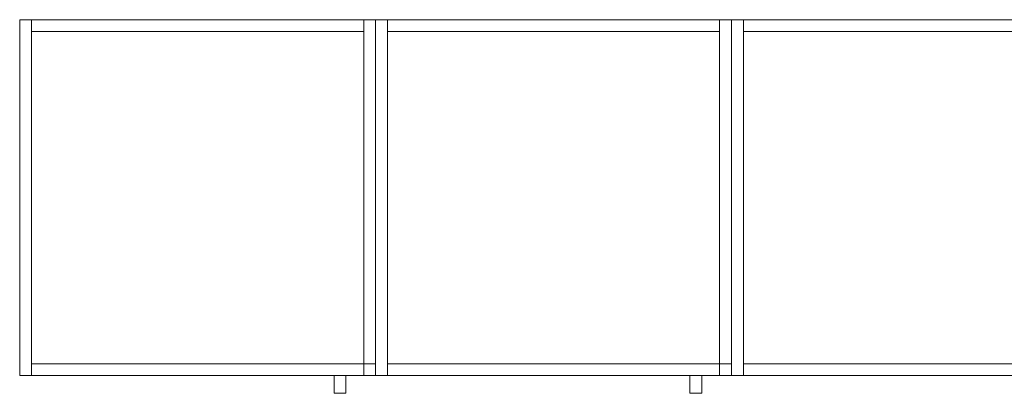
# Model space of a CAD drawing. Header units: metres. Extents: x 397.7 to 427.5, y 12.7 to 28.4.
# Tile 13 of 129: x 402.7 to 404.3, y 21.6 to 22.2. Entities that reach past the tile are written whole.
import ezdxf

# ---------------------------------------------------------------- set-up
doc = ezdxf.new("R2010")
doc.units = ezdxf.units.M
for name, color, linetype, lineweight in [('02_MOBILIARIO', 7, 'Continuous', 18), ('A-DETL-____-MBND', 7, 'Continuous', 18), ('Mobiliario', 7, 'Continuous', 18)]:
    doc.layers.add(name, color=color, linetype=linetype, lineweight=lineweight)

# ---------------------------------------------------------------- blocks, each defined once
blk = doc.blocks.new('Family - Armai 60x60x60_P4-153697-07_PCI_P4')
at = {"layer": '02_MOBILIARIO', "color": 253, "true_color": 0xaaaaaa}
for p, q in [((0, 0.03), (0, 0.63)), ((0, 0.63), (0.02, 0.63)), ((0, 0.03), (0, 0.63)), ((0, 0.63), (0, 0.03)), ((0, 0.63), (0.6, 0.63)), ((0.6, 0.63), (0, 0.63)), ((0.02, 0.63), (0.02, 0.61)), ((0.02, 0.63), (0.58, 0.63)), ((0.02, 0.63), (0.02, 0.03)), ((0.58, 0.63), (0.58, 0.61)), ((0.58, 0.03), (0.58, 0.63)), ((0.58, 0.63), (0.6, 0.63)), ((0.6, 0.63), (0.6, 0.03)), ((0.6, 0.03), (0.6, 0.63)), ((0.6, 0.63), (0.6, 0.03)), ((0.58, 0.61), (0.02, 0.61)), ((0.02, 0.05), (0.02, 0.03)), ((0.02, 0.05), (0.58, 0.05)), ((0.58, 0.03), (0.58, 0.05)), ((0.58, 0.05), (0.6, 0.05)), ((0.58, 0.05), (0.58, 0.03)), ((0.6, 0.03), (0.6, 0.05)), ((0, 0.03), (0.02, 0.03)), ((0.6, 0.03), (0, 0.03)), ((0, 0.03), (0.6, 0.03)), ((0.58, 0.03), (0.02, 0.03)), ((0.6, 0.03), (0.58, 0.03)), ((0.58, 0.03), (0.6, 0.03))]:
    blk.add_line(p, q, dxfattribs=at)
at = {"layer": 'Mobiliario', "color": 253, "true_color": 0xaaaaaa}
for p, q in [((0.02, 0.63), (0, 0.63)), ((0, 0.63), (0, 0.03)), ((0.02, 0.63), (0.02, 0.61)), ((0.58, 0.63), (0.02, 0.63)), ((0.02, 0.03), (0.02, 0.63)), ((0.58, 0.61), (0.58, 0.63)), ((0.6, 0.63), (0.58, 0.63)), ((0.58, 0.63), (0.58, 0.03)), ((0.6, 0.03), (0.6, 0.63)), ((0.02, 0.61), (0.58, 0.61)), ((0.02, 0.05), (0.02, 0.03)), ((0.58, 0.05), (0.02, 0.05)), ((0.6, 0.05), (0.58, 0.05)), ((0.58, 0.05), (0.58, 0.03)), ((0.58, 0.03), (0.58, 0.05)), ((0.6, 0.03), (0.6, 0.05)), ((0, 0.03), (0.02, 0.03)), ((0.02, 0.03), (0.58, 0.03)), ((0.58, 0.03), (0.6, 0.03)), ((0.58, 0.03), (0.6, 0.03))]:
    blk.add_line(p, q, dxfattribs=at)
blk = doc.blocks.new('Family - Armai 60x60x60_P4-153811-07_PCI_P4')
at = {"layer": '02_MOBILIARIO', "color": 253, "true_color": 0xaaaaaa}
for p, q in [((0, 0.03), (0, 0.63)), ((0, 0.63), (0.02, 0.63)), ((0, 0.03), (0, 0.63)), ((0, 0.63), (0, 0.03)), ((0, 0.63), (0.6, 0.63)), ((0.6, 0.63), (0, 0.63)), ((0.02, 0.63), (0.02, 0.03)), ((0.02, 0.63), (0.02, 0.61)), ((0.02, 0.63), (0.58, 0.63)), ((0.58, 0.03), (0.58, 0.63)), ((0.58, 0.63), (0.6, 0.63)), ((0.58, 0.63), (0.58, 0.61)), ((0.6, 0.63), (0.6, 0.03)), ((0.6, 0.03), (0.6, 0.63)), ((0.6, 0.63), (0.6, 0.03)), ((0.58, 0.61), (0.02, 0.61)), ((0.02, 0.05), (0.02, 0.03)), ((0.02, 0.05), (0.58, 0.05)), ((0.58, 0.03), (0.58, 0.05)), ((0.58, 0.05), (0.6, 0.05)), ((0.58, 0.05), (0.58, 0.03)), ((0.6, 0.03), (0.6, 0.05)), ((0, 0.03), (0.02, 0.03)), ((0.6, 0.03), (0, 0.03)), ((0, 0.03), (0.6, 0.03)), ((0.58, 0.03), (0.02, 0.03)), ((0.6, 0.03), (0.58, 0.03)), ((0.58, 0.03), (0.6, 0.03))]:
    blk.add_line(p, q, dxfattribs=at)
at = {"layer": 'Mobiliario', "color": 253, "true_color": 0xaaaaaa}
for p, q in [((0.02, 0.63), (0, 0.63)), ((0, 0.63), (0, 0.03)), ((0.02, 0.03), (0.02, 0.63)), ((0.02, 0.63), (0.02, 0.61)), ((0.58, 0.63), (0.02, 0.63)), ((0.6, 0.63), (0.58, 0.63)), ((0.58, 0.63), (0.58, 0.03)), ((0.58, 0.61), (0.58, 0.63)), ((0.6, 0.03), (0.6, 0.63)), ((0.02, 0.61), (0.58, 0.61)), ((0.02, 0.05), (0.02, 0.03)), ((0.58, 0.05), (0.02, 0.05)), ((0.6, 0.05), (0.58, 0.05)), ((0.58, 0.05), (0.58, 0.03)), ((0.58, 0.03), (0.58, 0.05)), ((0.6, 0.03), (0.6, 0.05)), ((0, 0.03), (0.02, 0.03)), ((0.02, 0.03), (0.58, 0.03)), ((0.58, 0.03), (0.6, 0.03)), ((0.58, 0.03), (0.6, 0.03))]:
    blk.add_line(p, q, dxfattribs=at)
blk = doc.blocks.new('Family - Armai 60x60x60_P4-153973-07_PCI_P4')
at = {"layer": 'A-DETL-____-MBND', "color": 253, "true_color": 0xaaaaaa}
for p, q in [((0, 0.03), (0, 0.63)), ((0, 0.63), (0, 0.03)), ((0, 0.63), (0.6, 0.63)), ((0.6, 0.63), (0, 0.63)), ((0, 0.03), (0, 0.63)), ((0, 0.63), (0, 0.03)), ((0, 0.63), (0.6, 0.63)), ((0.6, 0.63), (0, 0.63)), ((0, 0.03), (0, 0.63)), ((0, 0.63), (0.02, 0.63)), ((0, 0.63), (0.02, 0.63)), ((0, 0.63), (0, 0.03)), ((0.02, 0.63), (0.02, 0.03)), ((0.02, 0.03), (0.02, 0.63)), ((0.02, 0.61), (0.02, 0.63)), ((0.02, 0.63), (0.02, 0.61)), ((0.02, 0.63), (0.58, 0.63)), ((0.58, 0.63), (0.02, 0.63)), ((0.58, 0.63), (0.58, 0.61)), ((0.58, 0.63), (0.58, 0.61)), ((0.58, 0.03), (0.58, 0.63)), ((0.58, 0.63), (0.6, 0.63)), ((0.58, 0.63), (0.6, 0.63)), ((0.58, 0.63), (0.58, 0.03)), ((0.6, 0.63), (0.6, 0.03)), ((0.6, 0.03), (0.6, 0.63)), ((0.6, 0.63), (0.6, 0.03)), ((0.6, 0.03), (0.6, 0.63)), ((0.6, 0.63), (0.6, 0.03)), ((0.6, 0.03), (0.6, 0.63)), ((0.58, 0.61), (0.02, 0.61)), ((0.02, 0.61), (0.58, 0.61)), ((0.02, 0.03), (0.02, 0.05)), ((0.02, 0.05), (0.02, 0.03)), ((0.02, 0.05), (0.58, 0.05)), ((0.58, 0.05), (0.02, 0.05)), ((0.58, 0.05), (0.58, 0.03)), ((0.58, 0.05), (0.58, 0.03)), ((0.58, 0.03), (0.58, 0.05)), ((0.58, 0.05), (0.6, 0.05)), ((0.58, 0.03), (0.58, 0.05)), ((0.6, 0.05), (0.58, 0.05)), ((0.6, 0.05), (0.6, 0.03)), ((0.6, 0.03), (0.6, 0.05)), ((0.6, 0.03), (0, 0.03)), ((0, 0.03), (0.6, 0.03)), ((0.6, 0.03), (0, 0.03)), ((0, 0.03), (0.6, 0.03)), ((0.02, 0.03), (0, 0.03)), ((0, 0.03), (0.02, 0.03)), ((0.58, 0.03), (0.02, 0.03)), ((0.02, 0.03), (0.58, 0.03)), ((0.53, 0), (0.53, 0.03)), ((0.53, 0.03), (0.53, 0)), ((0.53, 0.03), (0.55, 0.03)), ((0.55, 0.03), (0.53, 0.03)), ((0.55, 0.03), (0.55, 0)), ((0.55, 0.03), (0.55, 0)), ((0.6, 0.03), (0.58, 0.03)), ((0.58, 0.03), (0.6, 0.03)), ((0.6, 0.03), (0.58, 0.03)), ((0.58, 0.03), (0.6, 0.03)), ((0.55, 0), (0.53, 0)), ((0.53, 0), (0.55, 0))]:
    blk.add_line(p, q, dxfattribs=at)
blk = doc.blocks.new('Family - Armai 60x60x60_P4-154182-07_PCI_P4')
at = {"layer": 'A-DETL-____-MBND', "color": 253, "true_color": 0xaaaaaa}
for p, q in [((0, 0.03), (0, 0.63)), ((0, 0.63), (0, 0.03)), ((0, 0.63), (0.6, 0.63)), ((0.6, 0.63), (0, 0.63)), ((0, 0.03), (0, 0.63)), ((0, 0.63), (0, 0.03)), ((0, 0.63), (0.6, 0.63)), ((0.6, 0.63), (0, 0.63)), ((0, 0.03), (0, 0.63)), ((0, 0.63), (0.02, 0.63)), ((0, 0.63), (0.02, 0.63)), ((0, 0.63), (0, 0.03)), ((0.02, 0.61), (0.02, 0.63)), ((0.02, 0.63), (0.02, 0.61)), ((0.02, 0.63), (0.58, 0.63)), ((0.58, 0.63), (0.02, 0.63)), ((0.02, 0.63), (0.02, 0.03)), ((0.02, 0.03), (0.02, 0.63)), ((0.58, 0.63), (0.58, 0.61)), ((0.58, 0.63), (0.58, 0.61)), ((0.58, 0.03), (0.58, 0.63)), ((0.58, 0.63), (0.6, 0.63)), ((0.58, 0.63), (0.6, 0.63)), ((0.58, 0.63), (0.58, 0.03)), ((0.6, 0.63), (0.6, 0.03)), ((0.6, 0.03), (0.6, 0.63)), ((0.6, 0.63), (0.6, 0.03)), ((0.6, 0.03), (0.6, 0.63)), ((0.6, 0.63), (0.6, 0.03)), ((0.6, 0.03), (0.6, 0.63)), ((0.58, 0.61), (0.02, 0.61)), ((0.02, 0.61), (0.58, 0.61)), ((0.02, 0.03), (0.02, 0.05)), ((0.02, 0.05), (0.02, 0.03)), ((0.02, 0.05), (0.58, 0.05)), ((0.58, 0.05), (0.02, 0.05)), ((0.58, 0.03), (0.58, 0.05)), ((0.58, 0.05), (0.6, 0.05)), ((0.58, 0.03), (0.58, 0.05)), ((0.6, 0.05), (0.58, 0.05)), ((0.58, 0.05), (0.58, 0.03)), ((0.58, 0.05), (0.58, 0.03)), ((0.6, 0.05), (0.6, 0.03)), ((0.6, 0.03), (0.6, 0.05)), ((0.6, 0.03), (0, 0.03)), ((0, 0.03), (0.6, 0.03)), ((0.6, 0.03), (0, 0.03)), ((0, 0.03), (0.6, 0.03)), ((0.02, 0.03), (0, 0.03)), ((0, 0.03), (0.02, 0.03)), ((0.58, 0.03), (0.02, 0.03)), ((0.02, 0.03), (0.58, 0.03)), ((0.53, 0), (0.53, 0.03)), ((0.53, 0.03), (0.53, 0)), ((0.53, 0.03), (0.55, 0.03)), ((0.55, 0.03), (0.53, 0.03)), ((0.55, 0.03), (0.55, 0)), ((0.55, 0.03), (0.55, 0)), ((0.6, 0.03), (0.58, 0.03)), ((0.58, 0.03), (0.6, 0.03)), ((0.6, 0.03), (0.58, 0.03)), ((0.58, 0.03), (0.6, 0.03)), ((0.55, 0), (0.53, 0)), ((0.53, 0), (0.55, 0))]:
    blk.add_line(p, q, dxfattribs=at)
blk = doc.blocks.new('Family - Armai 60x60x60_P4-154282-07_PCI_P4')
at = {"layer": 'A-DETL-____-MBND', "color": 253, "true_color": 0xaaaaaa}
for p, q in [((0, 0.03), (0, 0.63)), ((0, 0.63), (0.02, 0.63)), ((0, 0.63), (0.02, 0.63)), ((0, 0.63), (0, 0.03)), ((0, 0.03), (0, 0.63)), ((0, 0.63), (0, 0.03)), ((0, 0.63), (0.6, 0.63)), ((0.6, 0.63), (0, 0.63)), ((0, 0.03), (0, 0.63)), ((0, 0.63), (0, 0.03)), ((0, 0.63), (0.6, 0.63)), ((0.6, 0.63), (0, 0.63)), ((0.02, 0.63), (0.02, 0.03)), ((0.02, 0.03), (0.02, 0.63)), ((0.02, 0.61), (0.02, 0.63)), ((0.02, 0.63), (0.02, 0.61)), ((0.02, 0.63), (0.58, 0.63)), ((0.58, 0.63), (0.02, 0.63)), ((0.58, 0.63), (0.58, 0.61)), ((0.58, 0.63), (0.58, 0.61)), ((0.58, 0.03), (0.58, 0.63)), ((0.58, 0.63), (0.6, 0.63)), ((0.58, 0.63), (0.6, 0.63)), ((0.58, 0.63), (0.58, 0.03)), ((0.6, 0.63), (0.6, 0.03)), ((0.6, 0.03), (0.6, 0.63)), ((0.6, 0.63), (0.6, 0.03)), ((0.6, 0.03), (0.6, 0.63)), ((0.6, 0.63), (0.6, 0.03)), ((0.6, 0.03), (0.6, 0.63)), ((0.58, 0.61), (0.02, 0.61)), ((0.02, 0.61), (0.58, 0.61)), ((0.02, 0.03), (0.02, 0.05)), ((0.02, 0.05), (0.02, 0.03)), ((0.02, 0.05), (0.58, 0.05)), ((0.58, 0.05), (0.02, 0.05)), ((0.58, 0.05), (0.58, 0.03)), ((0.58, 0.05), (0.58, 0.03)), ((0.58, 0.03), (0.58, 0.05)), ((0.58, 0.05), (0.6, 0.05)), ((0.58, 0.03), (0.58, 0.05)), ((0.6, 0.05), (0.58, 0.05)), ((0.6, 0.05), (0.6, 0.03)), ((0.6, 0.03), (0.6, 0.05)), ((0.02, 0.03), (0, 0.03)), ((0, 0.03), (0.02, 0.03)), ((0.6, 0.03), (0, 0.03)), ((0, 0.03), (0.6, 0.03)), ((0.6, 0.03), (0, 0.03)), ((0, 0.03), (0.6, 0.03)), ((0.58, 0.03), (0.02, 0.03)), ((0.02, 0.03), (0.58, 0.03)), ((0.53, 0), (0.53, 0.03)), ((0.53, 0.03), (0.53, 0)), ((0.53, 0.03), (0.55, 0.03)), ((0.55, 0.03), (0.53, 0.03)), ((0.55, 0.03), (0.55, 0)), ((0.55, 0.03), (0.55, 0)), ((0.6, 0.03), (0.58, 0.03)), ((0.58, 0.03), (0.6, 0.03)), ((0.6, 0.03), (0.58, 0.03)), ((0.58, 0.03), (0.6, 0.03)), ((0.55, 0), (0.53, 0)), ((0.53, 0), (0.55, 0))]:
    blk.add_line(p, q, dxfattribs=at)
blk = doc.blocks.new('Family - Armai 60x60x60_P4-154344-07_PCI_P4')
at = {"layer": 'A-DETL-____-MBND', "color": 253, "true_color": 0xaaaaaa}
for p, q in [((0, 0.03), (0, 0.63)), ((0, 0.63), (0, 0.03)), ((0, 0.63), (0.6, 0.63)), ((0.6, 0.63), (0, 0.63)), ((0, 0.03), (0, 0.63)), ((0, 0.63), (0, 0.03)), ((0, 0.63), (0.6, 0.63)), ((0.6, 0.63), (0, 0.63)), ((0, 0.03), (0, 0.63)), ((0, 0.63), (0.02, 0.63)), ((0, 0.63), (0.02, 0.63)), ((0, 0.63), (0, 0.03)), ((0.02, 0.61), (0.02, 0.63)), ((0.02, 0.63), (0.02, 0.61)), ((0.02, 0.63), (0.58, 0.63)), ((0.58, 0.63), (0.02, 0.63)), ((0.02, 0.63), (0.02, 0.03)), ((0.02, 0.03), (0.02, 0.63)), ((0.58, 0.63), (0.58, 0.61)), ((0.58, 0.63), (0.58, 0.61)), ((0.58, 0.03), (0.58, 0.63)), ((0.58, 0.63), (0.6, 0.63)), ((0.58, 0.63), (0.6, 0.63)), ((0.58, 0.63), (0.58, 0.03)), ((0.6, 0.63), (0.6, 0.03)), ((0.6, 0.03), (0.6, 0.63)), ((0.6, 0.63), (0.6, 0.03)), ((0.6, 0.03), (0.6, 0.63)), ((0.6, 0.63), (0.6, 0.03)), ((0.6, 0.03), (0.6, 0.63)), ((0.58, 0.61), (0.02, 0.61)), ((0.02, 0.61), (0.58, 0.61)), ((0.02, 0.03), (0.02, 0.05)), ((0.02, 0.05), (0.02, 0.03)), ((0.02, 0.05), (0.58, 0.05)), ((0.58, 0.05), (0.02, 0.05)), ((0.58, 0.05), (0.58, 0.03)), ((0.58, 0.05), (0.58, 0.03)), ((0.58, 0.03), (0.58, 0.05)), ((0.58, 0.05), (0.6, 0.05)), ((0.58, 0.03), (0.58, 0.05)), ((0.6, 0.05), (0.58, 0.05)), ((0.6, 0.05), (0.6, 0.03)), ((0.6, 0.03), (0.6, 0.05)), ((0.6, 0.03), (0, 0.03)), ((0, 0.03), (0.6, 0.03)), ((0.6, 0.03), (0, 0.03)), ((0, 0.03), (0.6, 0.03)), ((0.02, 0.03), (0, 0.03)), ((0, 0.03), (0.02, 0.03)), ((0.58, 0.03), (0.02, 0.03)), ((0.02, 0.03), (0.58, 0.03)), ((0.53, 0), (0.53, 0.03)), ((0.53, 0.03), (0.53, 0)), ((0.53, 0.03), (0.55, 0.03)), ((0.55, 0.03), (0.53, 0.03)), ((0.55, 0.03), (0.55, 0)), ((0.55, 0.03), (0.55, 0)), ((0.6, 0.03), (0.58, 0.03)), ((0.58, 0.03), (0.6, 0.03)), ((0.6, 0.03), (0.58, 0.03)), ((0.58, 0.03), (0.6, 0.03)), ((0.55, 0), (0.53, 0)), ((0.53, 0), (0.55, 0))]:
    blk.add_line(p, q, dxfattribs=at)
blk = doc.blocks.new('Family - Armai 60x60x60_P4-154358-07_PCI_P4')
at = {"layer": 'A-DETL-____-MBND', "color": 253, "true_color": 0xaaaaaa}
for p, q in [((0, 0.03), (0, 0.63)), ((0, 0.63), (0.02, 0.63)), ((0, 0.63), (0.02, 0.63)), ((0, 0.63), (0, 0.03)), ((0, 0.03), (0, 0.63)), ((0, 0.63), (0, 0.03)), ((0, 0.63), (0.6, 0.63)), ((0.6, 0.63), (0, 0.63)), ((0, 0.03), (0, 0.63)), ((0, 0.63), (0, 0.03)), ((0, 0.63), (0.6, 0.63)), ((0.6, 0.63), (0, 0.63)), ((0.02, 0.63), (0.02, 0.03)), ((0.02, 0.03), (0.02, 0.63)), ((0.02, 0.61), (0.02, 0.63)), ((0.02, 0.63), (0.02, 0.61)), ((0.02, 0.63), (0.58, 0.63)), ((0.58, 0.63), (0.02, 0.63)), ((0.58, 0.63), (0.58, 0.61)), ((0.58, 0.63), (0.58, 0.61)), ((0.58, 0.03), (0.58, 0.63)), ((0.58, 0.63), (0.6, 0.63)), ((0.58, 0.63), (0.6, 0.63)), ((0.58, 0.63), (0.58, 0.03)), ((0.6, 0.63), (0.6, 0.03)), ((0.6, 0.03), (0.6, 0.63)), ((0.6, 0.63), (0.6, 0.03)), ((0.6, 0.03), (0.6, 0.63)), ((0.6, 0.63), (0.6, 0.03)), ((0.6, 0.03), (0.6, 0.63)), ((0.58, 0.61), (0.02, 0.61)), ((0.02, 0.61), (0.58, 0.61)), ((0.02, 0.03), (0.02, 0.05)), ((0.02, 0.05), (0.02, 0.03)), ((0.02, 0.05), (0.58, 0.05)), ((0.58, 0.05), (0.02, 0.05)), ((0.58, 0.05), (0.58, 0.03)), ((0.58, 0.05), (0.58, 0.03)), ((0.58, 0.03), (0.58, 0.05)), ((0.58, 0.05), (0.6, 0.05)), ((0.58, 0.03), (0.58, 0.05)), ((0.6, 0.05), (0.58, 0.05)), ((0.6, 0.05), (0.6, 0.03)), ((0.6, 0.03), (0.6, 0.05)), ((0.02, 0.03), (0, 0.03)), ((0, 0.03), (0.02, 0.03)), ((0.6, 0.03), (0, 0.03)), ((0, 0.03), (0.6, 0.03)), ((0.6, 0.03), (0, 0.03)), ((0, 0.03), (0.6, 0.03)), ((0.58, 0.03), (0.02, 0.03)), ((0.02, 0.03), (0.58, 0.03)), ((0.53, 0), (0.53, 0.03)), ((0.53, 0.03), (0.53, 0)), ((0.53, 0.03), (0.55, 0.03)), ((0.55, 0.03), (0.53, 0.03)), ((0.55, 0.03), (0.55, 0)), ((0.55, 0.03), (0.55, 0)), ((0.6, 0.03), (0.58, 0.03)), ((0.58, 0.03), (0.6, 0.03)), ((0.6, 0.03), (0.58, 0.03)), ((0.58, 0.03), (0.6, 0.03)), ((0.55, 0), (0.53, 0)), ((0.53, 0), (0.55, 0))]:
    blk.add_line(p, q, dxfattribs=at)
blk = doc.blocks.new('Family - Armai 60x60x60_P4-154382-07_PCI_P4')
at = {"layer": '02_MOBILIARIO', "color": 253, "true_color": 0xaaaaaa}
for p, q in [((0, 0.03), (0, 0.63)), ((0, 0.63), (0.02, 0.63)), ((0, 0.03), (0, 0.63)), ((0, 0.63), (0, 0.03)), ((0, 0.63), (0.6, 0.63)), ((0.6, 0.63), (0, 0.63)), ((0.02, 0.63), (0.02, 0.61)), ((0.02, 0.63), (0.58, 0.63)), ((0.02, 0.63), (0.02, 0.03)), ((0.58, 0.63), (0.58, 0.61)), ((0.58, 0.03), (0.58, 0.63)), ((0.58, 0.63), (0.6, 0.63)), ((0.6, 0.63), (0.6, 0.03)), ((0.6, 0.03), (0.6, 0.63)), ((0.6, 0.63), (0.6, 0.03)), ((0.58, 0.61), (0.02, 0.61)), ((0.02, 0.05), (0.02, 0.03)), ((0.02, 0.05), (0.58, 0.05)), ((0.58, 0.03), (0.58, 0.05)), ((0.58, 0.05), (0.6, 0.05)), ((0.58, 0.05), (0.58, 0.03)), ((0.6, 0.03), (0.6, 0.05)), ((0, 0.03), (0.02, 0.03)), ((0.6, 0.03), (0, 0.03)), ((0, 0.03), (0.6, 0.03)), ((0.58, 0.03), (0.02, 0.03)), ((0.6, 0.03), (0.58, 0.03)), ((0.58, 0.03), (0.6, 0.03))]:
    blk.add_line(p, q, dxfattribs=at)
at = {"layer": 'Mobiliario', "color": 253, "true_color": 0xaaaaaa}
for p, q in [((0.02, 0.63), (0, 0.63)), ((0, 0.63), (0, 0.03)), ((0.02, 0.63), (0.02, 0.61)), ((0.58, 0.63), (0.02, 0.63)), ((0.02, 0.03), (0.02, 0.63)), ((0.58, 0.61), (0.58, 0.63)), ((0.6, 0.63), (0.58, 0.63)), ((0.58, 0.63), (0.58, 0.03)), ((0.6, 0.03), (0.6, 0.63)), ((0.02, 0.61), (0.58, 0.61)), ((0.02, 0.05), (0.02, 0.03)), ((0.58, 0.05), (0.02, 0.05)), ((0.6, 0.05), (0.58, 0.05)), ((0.58, 0.05), (0.58, 0.03)), ((0.58, 0.03), (0.58, 0.05)), ((0.6, 0.03), (0.6, 0.05)), ((0, 0.03), (0.02, 0.03)), ((0.02, 0.03), (0.58, 0.03)), ((0.58, 0.03), (0.6, 0.03)), ((0.58, 0.03), (0.6, 0.03))]:
    blk.add_line(p, q, dxfattribs=at)
blk = doc.blocks.new('Family - Armai 60x60x60_P4-154486-07_PCI_P4')
at = {"layer": 'A-DETL-____-MBND', "color": 253, "true_color": 0xaaaaaa}
for p, q in [((0, 0.03), (0, 0.63)), ((0, 0.63), (0, 0.03)), ((0, 0.63), (0.6, 0.63)), ((0.6, 0.63), (0, 0.63)), ((0, 0.03), (0, 0.63)), ((0, 0.63), (0.02, 0.63)), ((0, 0.63), (0.02, 0.63)), ((0, 0.63), (0, 0.03)), ((0, 0.03), (0, 0.63)), ((0, 0.63), (0, 0.03)), ((0, 0.63), (0.6, 0.63)), ((0.6, 0.63), (0, 0.63)), ((0.02, 0.63), (0.02, 0.03)), ((0.02, 0.03), (0.02, 0.63)), ((0.02, 0.61), (0.02, 0.63)), ((0.02, 0.63), (0.02, 0.61)), ((0.02, 0.63), (0.58, 0.63)), ((0.58, 0.63), (0.02, 0.63)), ((0.58, 0.63), (0.58, 0.61)), ((0.58, 0.63), (0.58, 0.61)), ((0.58, 0.03), (0.58, 0.63)), ((0.58, 0.63), (0.6, 0.63)), ((0.58, 0.63), (0.6, 0.63)), ((0.58, 0.63), (0.58, 0.03)), ((0.6, 0.63), (0.6, 0.03)), ((0.6, 0.03), (0.6, 0.63)), ((0.6, 0.63), (0.6, 0.03)), ((0.6, 0.03), (0.6, 0.63)), ((0.6, 0.63), (0.6, 0.03)), ((0.6, 0.03), (0.6, 0.63)), ((0.58, 0.61), (0.02, 0.61)), ((0.02, 0.61), (0.58, 0.61)), ((0.02, 0.03), (0.02, 0.05)), ((0.02, 0.05), (0.02, 0.03)), ((0.02, 0.05), (0.58, 0.05)), ((0.58, 0.05), (0.02, 0.05)), ((0.58, 0.05), (0.58, 0.03)), ((0.58, 0.05), (0.58, 0.03)), ((0.58, 0.03), (0.58, 0.05)), ((0.58, 0.05), (0.6, 0.05)), ((0.58, 0.03), (0.58, 0.05)), ((0.6, 0.05), (0.58, 0.05)), ((0.6, 0.05), (0.6, 0.03)), ((0.6, 0.03), (0.6, 0.05)), ((0.6, 0.03), (0, 0.03)), ((0, 0.03), (0.6, 0.03)), ((0.02, 0.03), (0, 0.03)), ((0, 0.03), (0.02, 0.03)), ((0.6, 0.03), (0, 0.03)), ((0, 0.03), (0.6, 0.03)), ((0.58, 0.03), (0.02, 0.03)), ((0.02, 0.03), (0.58, 0.03)), ((0.53, 0), (0.53, 0.03)), ((0.53, 0.03), (0.53, 0)), ((0.53, 0.03), (0.55, 0.03)), ((0.55, 0.03), (0.53, 0.03)), ((0.55, 0.03), (0.55, 0)), ((0.55, 0.03), (0.55, 0)), ((0.6, 0.03), (0.58, 0.03)), ((0.58, 0.03), (0.6, 0.03)), ((0.6, 0.03), (0.58, 0.03)), ((0.58, 0.03), (0.6, 0.03)), ((0.55, 0), (0.53, 0)), ((0.53, 0), (0.55, 0))]:
    blk.add_line(p, q, dxfattribs=at)
blk = doc.blocks.new('LONDR55-XX_ZZ-ARQ-CAA-M3D-Londres55_ifc-1-07_PCI_P4')
at = {"layer": '02_MOBILIARIO', "color": 253, "lineweight": 18, "true_color": 0xaaaaaa}
for name, p in [('Family - Armai 60x60x60_P4-153697-07_PCI_P4', (402.6521, 21.5873)), ('Family - Armai 60x60x60_P4-154282-07_PCI_P4', (402.6521, 21.5873)), ('Family - Armai 60x60x60_P4-154344-07_PCI_P4', (402.6521, 21.5873)), ('Family - Armai 60x60x60_P4-153811-07_PCI_P4', (403.2521, 21.5873)), ('Family - Armai 60x60x60_P4-154182-07_PCI_P4', (403.2521, 21.5873)), ('Family - Armai 60x60x60_P4-154486-07_PCI_P4', (403.2521, 21.5873)), ('Family - Armai 60x60x60_P4-153973-07_PCI_P4', (403.8521, 21.5873)), ('Family - Armai 60x60x60_P4-154358-07_PCI_P4', (403.8521, 21.5873)), ('Family - Armai 60x60x60_P4-154382-07_PCI_P4', (403.8521, 21.5873))]:
    blk.add_blockref(name, p, dxfattribs=at)

msp = doc.modelspace()

# ---------------------------------------------------------------- block references
at = {"lineweight": 5}
msp.add_blockref('LONDR55-XX_ZZ-ARQ-CAA-M3D-Londres55_ifc-1-07_PCI_P4', (0, 0), dxfattribs=at)

doc.saveas('drawing.dxf')
